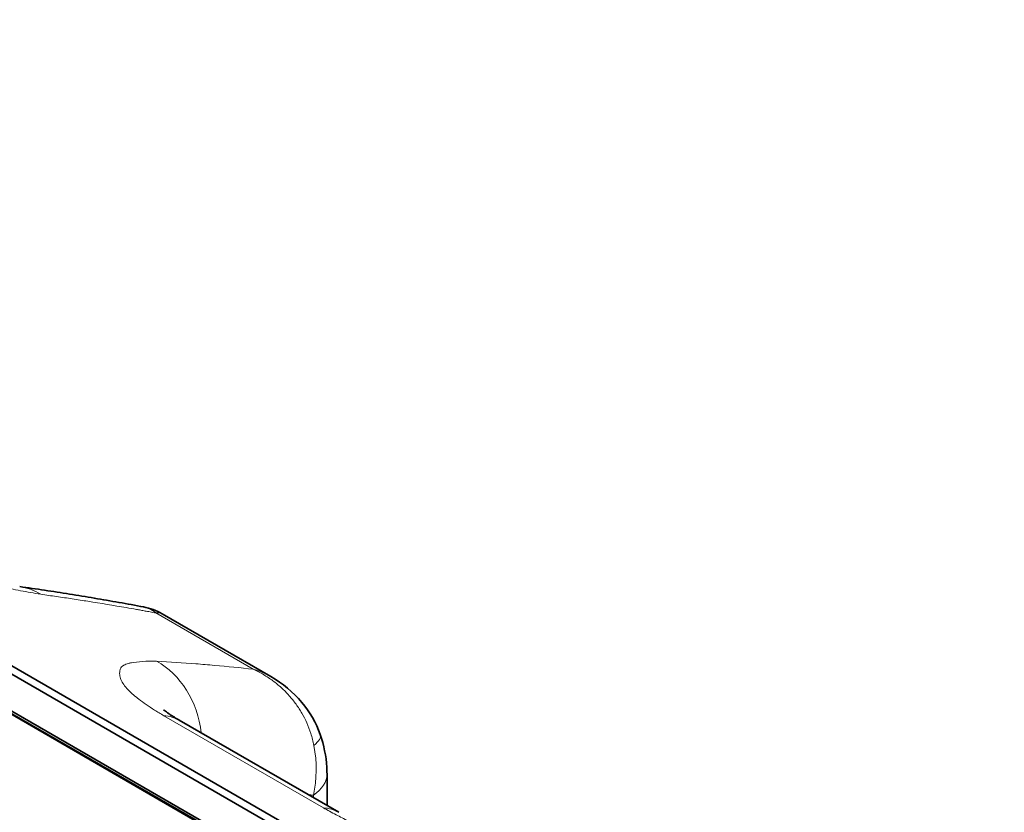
# Model space of a CAD drawing. Header units: millimetres. Extents: x 5 to 415, y 5 to 292.
# Tile 144 of 199: x 316.78 to 319.34, y 256.55 to 258.6. Entities that reach past the tile are written whole.
import ezdxf

# ---------------------------------------------------------------- set-up
doc = ezdxf.new("R2010")
doc.units = ezdxf.units.MM
doc.layers.add('Sichtbar (ISO)', color=7, linetype='Continuous', lineweight=35)
doc.layers.add('Sichtbar schmal (ISO)', color=7, linetype='Continuous', lineweight=18)

msp = doc.modelspace()

# ---------------------------------------------------------------- linework, layer by layer
at = {"layer": 'Sichtbar (ISO)'}
for p, q in [((308.85606569, 261.47226957), (318.5787839, 255.8588556)), ((318.52713248, 255.79280504), (308.80441427, 261.40621902)), ((309.21832298, 261.1602986), (318.48142182, 255.81224599)), ((318.61765227, 255.85786699), (313.98610291, 258.53189327)), ((317.15248136, 257.06405461), (317.15249278, 257.06404802)), ((317.43439095, 256.90129555), (317.15249368, 257.06404902)), ((317.61068573, 256.54922797), (317.19696226, 256.78809133)), ((317.58037979, 256.64918749), (317.58037979, 256.56672511))]:
    msp.add_line(p, q, dxfattribs=at)
for centre, start_param, end_param in [((317.07196226, 256.57158497), 0, 0.0003776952), ((317.48568573, 256.33272162), 6.2827988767, 6.2831853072)]:
    msp.add_ellipse(centre, major_axis=(0.125, 0.21650635), ratio=0.5773502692, start_param=start_param, end_param=end_param, dxfattribs=at)
for points, knots in [([(293.75771256, 266.096062), (298.92426688, 263.1131705), (304.0908212, 260.13027899), (314.42392984, 254.16449598), (319.59048415, 251.18160448), (324.75701338, 248.19869781)], [0.0000081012, 0.0000081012, 0.0000081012, 0.0000081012, 4.3839604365, 4.3839604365, 8.7679127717, 8.7679127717, 8.7679127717, 8.7679127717]), ([(309.36347627, 257.21065464), (311.94676485, 255.71918285), (314.53005343, 254.22771106), (319.69663059, 251.24476749), (322.27991917, 249.7532957), (324.86321487, 248.26182823)], [-4.3840048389, -4.3840048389, -4.3840048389, -4.3840048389, -2.1920049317, -2.1920049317, -0.0000050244, -0.0000050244, -0.0000050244, -0.0000050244]), ([(316.78301831, 257.13447719), (316.80464264, 257.13144288), (316.82622864, 257.1283133), (316.86932424, 257.12186344), (316.89083384, 257.11854315), (316.93377437, 257.1117121), (316.9552053, 257.10820133), (316.99798749, 257.10098937), (317.01933875, 257.09728818), (317.06196061, 257.08969544), (317.0832312, 257.08580389), (317.10446097, 257.08181721)], [0.530186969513, 0.530186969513, 0.530186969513, 0.530186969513, 0.536687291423, 0.536687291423, 0.543188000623, 0.543188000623, 0.549688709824, 0.549688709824, 0.556189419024, 0.556189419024, 0.562690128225, 0.562690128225, 0.562690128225, 0.562690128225]), ([(317.43447084, 256.90124938), (317.46479801, 256.88372084), (317.49267253, 256.86087875), (317.53575866, 256.80964595), (317.55241636, 256.7811369), (317.56284564, 256.75088737)], [0, 0, 0, 0, 0.021168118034, 0.021168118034, 0.040470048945, 0.040470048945, 0.040470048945, 0.040470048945]), ([(317.15650852, 256.81491642), (317.15650852, 256.81491642), (317.15734018, 256.81417191), (317.1612535, 256.81106628), (317.16522097, 256.80810151), (317.17673185, 256.80029872), (317.18490781, 256.79512263), (317.19511579, 256.78915926), (317.19600992, 256.78864035), (317.19691504, 256.78811857)], [0.04565749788, 0.04565749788, 0.04565749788, 0.04565749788, 0.051319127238, 0.051319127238, 0.059485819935, 0.059485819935, 0.068998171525, 0.068998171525, 0.069898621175, 0.069898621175, 0.069898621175, 0.069898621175]), ([(317.56284566, 256.75088732), (317.5723867, 256.72321366), (317.578207, 256.69440423), (317.58021002, 256.66051354), (317.58037979, 256.6548411), (317.58037979, 256.64918748)], [0, 0, 0, 0, 0.017754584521, 0.017754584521, 0.021328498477, 0.021328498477, 0.021328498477, 0.021328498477])]:
    msp.add_open_spline(points, degree=3, knots=knots, dxfattribs=at)
for points in [[(317.10446126, 257.08181873), (317.12123204, 257.07866928), (317.13770075, 257.07257697), (317.15248211, 257.06405526)], [(317.43447084, 256.90124938), (317.43444421, 256.90126477), (317.43441758, 256.90128015), (317.43439093, 256.90129553)]]:
    msp.add_open_spline(points, degree=3, dxfattribs=at)
at = {"layer": 'Sichtbar schmal (ISO)'}
for p, q in [((318.47241533, 255.81459053), (309.2093165, 261.16264313)), ((317.06661192, 257.07872697), (317.0666125, 257.07872716)), ((317.13633446, 257.0662468), (317.38899849, 256.92036191)), ((317.15400193, 256.93151822), (317.1540019, 256.93151977)), ((317.51603264, 256.8046755), (317.51603031, 256.80468168)), ((317.15719169, 256.79962526), (317.57091516, 256.5607619)), ((317.5452865, 256.59352052), (317.5452865, 256.58698624))]:
    msp.add_line(p, q, dxfattribs=at)
for centre, major_axis, ratio, start_param, end_param in [((316.7482751, 256.88690315), (0.03473935, 0.24757459), 0.7447435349, 5.9720320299, 6.2831643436), ((311.09477957, 243.89003087), (8.40335935, 12.21295615), 0.6254714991, 0.2800170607, 0.2902988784), ((311.09477025, 243.89003728), (8.40335898, 12.2129556), 0.6254714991, 0.2772894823, 0.2800170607), ((311.09473896, 243.89005881), (8.40335772, 12.21295377), 0.6254714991, 0.2743308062, 0.2755381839), ((312.3189381, 243.18162649), (6.46392812, 13.34292372), 0.5248348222, 0.2027425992, 0.2152198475), ((317.04838917, 256.71363216), (0.01410724, 0.24960165), 0.8315663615, 4.9257870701, 5.9046701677), ((312.31899392, 243.18159945), (6.46392669, 13.34292075), 0.5248348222, 0.1968129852, 0.2027425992), ((312.31904813, 243.18157319), (6.46392528, 13.34291785), 0.5248348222, 0.1844464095, 0.1968129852), ((317.07196226, 256.57158497), (0.125, 0.21650635), 0.5773502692, 0.0003776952, 0.2823133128), ((317.42106373, 256.70191919), (0.14178, 0.04897371), 0.2600745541, 5.7008228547, 6.2830353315), ((317.35943619, 256.68538045), (0.04444517, -0.25047124), 0.7495749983, 1.0664909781, 1.586161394), ((317.43037979, 256.64918749), (0.15, 0), 0.5773502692, 5.5850541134, 6.2831852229), ((312.50181905, 243.09303052), (6.35504338, 13.11816243), 0.5248348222, 0.1770023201, 0.1788172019), ((317.48568573, 256.33272162), (0.125, 0.21650635), 0.5773502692, 0, 0.2823133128)]:
    msp.add_ellipse(centre, major_axis=major_axis, ratio=ratio, start_param=start_param, end_param=end_param, dxfattribs=at)
for points, knots in [([(316.29354423, 257.29825235), (316.30432324, 257.29218783), (316.31531518, 257.28623961), (316.32641374, 257.28043432), (316.33694103, 257.27492784), (316.34756532, 257.26954993), (316.35820615, 257.26432979), (316.36854481, 257.25925788), (316.37889913, 257.25433489), (316.38918131, 257.24958523), (316.40073753, 257.24424705), (316.41222655, 257.23915248), (316.42394847, 257.23414974), (316.43559064, 257.22918105), (316.4474684, 257.22430135), (316.45992179, 257.21939491), (316.46967391, 257.21555273), (316.4797804, 257.21169489), (316.49039485, 257.20778872), (316.49310864, 257.20679003), (316.49585687, 257.20578437), (316.49863389, 257.20477428), (316.51207987, 257.19988353), (316.52620313, 257.19489429), (316.54037074, 257.1900435), (316.55557418, 257.18483805), (316.57082204, 257.17979439), (316.58540143, 257.17509104), (316.59353066, 257.17246853), (316.60145328, 257.16994977), (316.60906428, 257.16754991), (316.61769244, 257.16482933), (316.62585973, 257.16232341), (316.63380317, 257.15995143), (316.65094162, 257.15483374), (316.66708493, 257.15030843), (316.68427807, 257.14591371), (316.69292658, 257.14370306), (316.7018311, 257.14153271), (316.71116896, 257.13939475), (316.71871195, 257.13766774), (316.72660013, 257.13592457), (316.73475696, 257.13418159), (316.7507835, 257.130757), (316.76783379, 257.12733844), (316.78550334, 257.12400512), (316.80236396, 257.1208244), (316.8197966, 257.11772258), (316.83768244, 257.11468381)], [0, 0, 0, 0, 0.0696834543, 0.0696834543, 0.0696834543, 0.1357801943, 0.1357801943, 0.1357801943, 0.2, 0.2, 0.2, 0.2721771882, 0.2721771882, 0.2721771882, 0.3438633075, 0.3438633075, 0.3438633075, 0.4, 0.4, 0.4, 0.4143524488, 0.4143524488, 0.4143524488, 0.4838452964, 0.4838452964, 0.4838452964, 0.5584189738, 0.5584189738, 0.5584189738, 0.6, 0.6, 0.6, 0.6471380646, 0.6471380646, 0.6471380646, 0.7488411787, 0.7488411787, 0.7488411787, 0.8, 0.8, 0.8, 0.841325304, 0.841325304, 0.841325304, 0.9225212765, 0.9225212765, 0.9225212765, 1, 1, 1, 1]), ([(316.83768244, 257.11468381), (316.8513061, 257.1127715), (316.86504328, 257.11080803), (316.87867084, 257.10881502), (316.8923335, 257.10681688), (316.90588627, 257.10478977), (316.9194349, 257.10272787), (316.93298353, 257.10066596), (316.9465279, 257.09856894), (316.96001293, 257.09645197)], [0.00085647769, 0.00085647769, 0.00085647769, 0.00085647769, 0.33333333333, 0.33333333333, 0.33333333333, 0.66666666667, 0.66666666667, 0.66666666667, 1, 1, 1, 1]), ([(317.10284835, 257.07231854), (317.10088585, 257.072672), (317.09893099, 257.07302242), (317.09696925, 257.07337246), (317.0950075, 257.07372249), (317.09303887, 257.07407213), (317.09110495, 257.07441464), (317.08929205, 257.07473572), (317.08750963, 257.07505049), (317.08599427, 257.07531705)], [0, 0, 0, 0, 0.33333333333, 0.33333333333, 0.33333333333, 0.66666666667, 0.66666666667, 0.66666666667, 0.97914168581, 0.97914168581, 0.97914168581, 0.97914168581]), ([(317.10446124, 257.08181874), (317.10939043, 257.08089279), (317.12062827, 257.07740555), (317.13082984, 257.07093333), (317.13633266, 257.06624813)], [0.72063277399, 0.72063277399, 0.72063277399, 0.72063277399, 0.83925889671, 1, 1, 1, 1]), ([(317.11448072, 257.0702134), (317.11655757, 257.06984103), (317.11893065, 257.06941351), (317.12131399, 257.06897812), (317.12383117, 257.06851828), (317.12635986, 257.06804979), (317.1288669, 257.06759241), (317.13137385, 257.06713506), (317.13385915, 257.06668883), (317.13633507, 257.06624689)], [0.01772211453, 0.01772211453, 0.01772211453, 0.01772211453, 0.33333333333, 0.33333333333, 0.33333333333, 0.66666666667, 0.66666666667, 0.66666666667, 0.99998798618, 0.99998798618, 0.99998798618, 0.99998798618]), ([(317.13633535, 257.06624685), (317.14071648, 257.06712075), (317.14474846, 257.06695272), (317.14829608, 257.06587076), (317.14977613, 257.06541938), (317.15117191, 257.06480968), (317.15248136, 257.06405461)], [0.00000003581, 0.00000003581, 0.00000003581, 0.00000003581, 0.14882418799, 0.14882418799, 0.14882418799, 0.21091254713, 0.21091254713, 0.21091254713, 0.21091254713]), ([(317.13809702, 256.94123982), (317.12466583, 256.94132937), (317.11255588, 256.94100321), (317.10186895, 256.94031755), (317.09061038, 256.93959522), (317.0809365, 256.9384628), (317.073051, 256.93699768), (317.07013558, 256.936456), (317.06746387, 256.93586974), (317.06504525, 256.93524662), (317.05993903, 256.93393107), (317.05613909, 256.93235474), (317.05314237, 256.93058131), (317.04848736, 256.92782652), (317.04569514, 256.9246268), (317.04408595, 256.92058843), (317.04365343, 256.91950298), (317.04331501, 256.91835291), (317.04307938, 256.91712175), (317.04259153, 256.91457286), (317.04227092, 256.9117905), (317.04233706, 256.90878015), (317.04242028, 256.90499257), (317.04313091, 256.90083884), (317.04463052, 256.89645351), (317.04603545, 256.89234506), (317.04813164, 256.88803545), (317.050734, 256.8837535), (317.05341844, 256.8793365), (317.05692154, 256.87484569), (317.06104697, 256.87029922), (317.06514789, 256.86577977), (317.0698636, 256.86120386), (317.07514608, 256.85652917), (317.07957031, 256.85261399), (317.08439503, 256.84862788), (317.08966683, 256.84452307), (317.09049503, 256.8438782), (317.0913326, 256.843231), (317.09217966, 256.84258147), (317.09813165, 256.83801737), (317.10455033, 256.83333805), (317.1114618, 256.82854999), (317.11815788, 256.82391114), (317.12531683, 256.81917002), (317.13295463, 256.81433183), (317.14055767, 256.80951565), (317.1486356, 256.80460285), (317.15719169, 256.79962526)], [0, 0, 0, 0, 0.0818670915, 0.0818670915, 0.0818670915, 0.1681131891, 0.1681131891, 0.1681131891, 0.2, 0.2, 0.2, 0.2673198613, 0.2673198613, 0.2673198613, 0.3718924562, 0.3718924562, 0.3718924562, 0.4, 0.4, 0.4, 0.458191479, 0.458191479, 0.458191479, 0.5314071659, 0.5314071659, 0.5314071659, 0.6, 0.6, 0.6, 0.6707560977, 0.6707560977, 0.6707560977, 0.7410917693, 0.7410917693, 0.7410917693, 0.8, 0.8, 0.8, 0.8092545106, 0.8092545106, 0.8092545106, 0.8742829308, 0.8742829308, 0.8742829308, 0.9372848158, 0.9372848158, 0.9372848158, 1, 1, 1, 1]), ([(317.38902742, 256.92034152), (317.38909802, 256.92030603), (317.39828643, 256.91610581), (317.41571695, 256.90697198), (317.44007948, 256.89075311), (317.46227884, 256.8724679), (317.48244704, 256.85208683), (317.50029418, 256.82993096), (317.51563659, 256.80631941), (317.52860871, 256.78103915), (317.53935379, 256.75315479), (317.54446882, 256.73315719), (317.54647811, 256.72254213)], [0, 0, 0, 0, 0.0005094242, 0.1173933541, 0.2284077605, 0.3384867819, 0.448213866, 0.5567717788, 0.662918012, 0.7680490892, 0.8783357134, 1, 1, 1, 1]), ([(317.43439093, 256.90129553), (317.42768775, 256.90516545), (317.42064117, 256.90868532), (317.41328941, 256.91180803), (317.40553619, 256.91510125), (317.39744395, 256.91795167), (317.38902742, 256.92034152)], [0.78552304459, 0.78552304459, 0.78552304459, 0.78552304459, 0.88991136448, 0.88991136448, 0.88991136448, 1, 1, 1, 1]), ([(317.57091516, 256.5607619), (317.58169416, 256.55469739), (317.59268611, 256.54874916), (317.60378466, 256.54294387), (317.61431195, 256.53743739), (317.62493625, 256.53205948), (317.63557707, 256.52683934), (317.64591573, 256.52176743), (317.65627006, 256.51684444), (317.66655223, 256.51209479), (317.67810846, 256.50675661), (317.68959747, 256.50166203), (317.70131939, 256.4966593), (317.71296156, 256.4916906), (317.72483933, 256.4868109), (317.73729271, 256.48190447), (317.74704484, 256.47806229), (317.75715132, 256.47420444), (317.76776578, 256.47029827), (317.77047957, 256.46929958), (317.77322779, 256.46829393), (317.77600481, 256.46728383), (317.7894508, 256.46239308), (317.80357406, 256.45740384), (317.81774166, 256.45255305), (317.8329451, 256.44734761), (317.84819296, 256.44230394), (317.86277236, 256.43760059), (317.87090158, 256.43497809), (317.87882421, 256.43245932), (317.88643521, 256.43005947), (317.89506337, 256.42733888), (317.90323065, 256.42483297), (317.9111741, 256.42246098), (317.92831254, 256.41734329), (317.94445585, 256.41281799), (317.96164899, 256.40842326), (317.9702975, 256.40621262), (317.97920202, 256.40404226), (317.98853989, 256.4019043), (317.99608287, 256.40017729), (318.00397106, 256.39843412), (318.01212789, 256.39669115), (318.02815443, 256.39326656), (318.04520471, 256.38984799), (318.06287426, 256.38651467), (318.07973488, 256.38333396), (318.09716752, 256.38023214), (318.11505336, 256.37719336)], [0, 0, 0, 0, 0.0696834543, 0.0696834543, 0.0696834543, 0.1357801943, 0.1357801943, 0.1357801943, 0.2, 0.2, 0.2, 0.2721771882, 0.2721771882, 0.2721771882, 0.3438633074, 0.3438633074, 0.3438633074, 0.4, 0.4, 0.4, 0.4143524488, 0.4143524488, 0.4143524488, 0.4838452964, 0.4838452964, 0.4838452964, 0.5584189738, 0.5584189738, 0.5584189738, 0.6, 0.6, 0.6, 0.6471380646, 0.6471380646, 0.6471380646, 0.7488411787, 0.7488411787, 0.7488411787, 0.8, 0.8, 0.8, 0.841325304, 0.841325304, 0.841325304, 0.9225212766, 0.9225212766, 0.9225212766, 1, 1, 1, 1])]:
    msp.add_open_spline(points, degree=3, knots=knots, dxfattribs=at)

doc.saveas('drawing.dxf')
